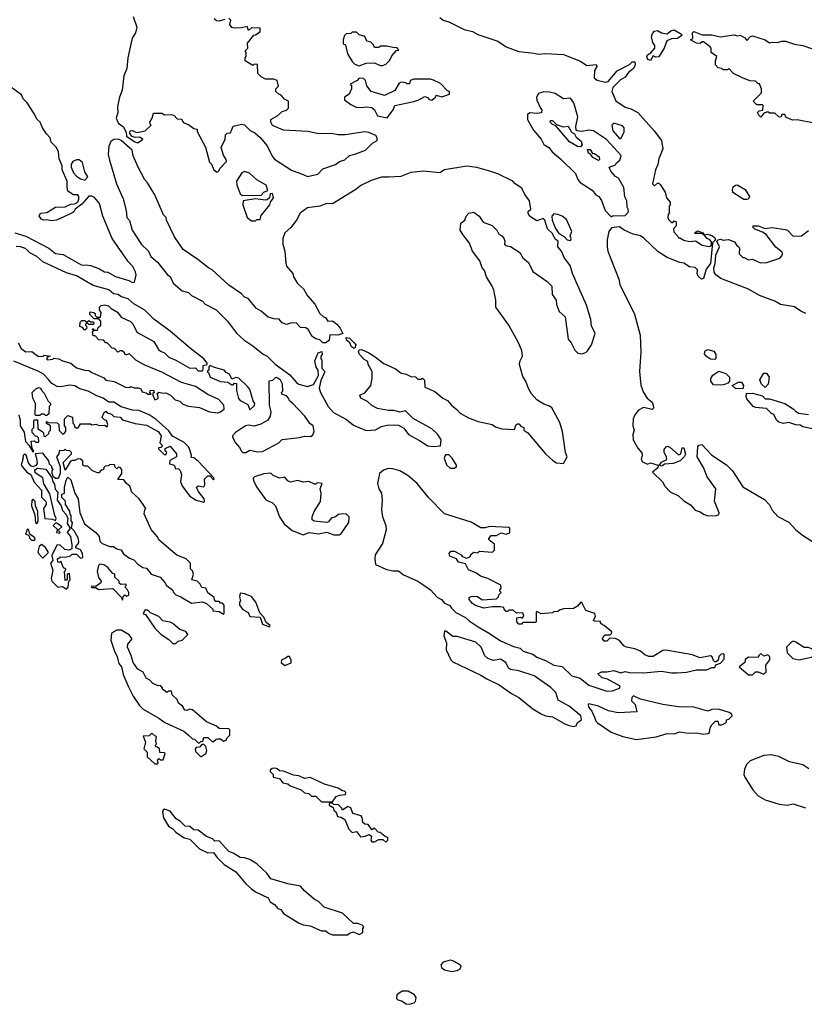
# Model space of a CAD drawing. Extents: x 2494106 to 2685573, y 758056 to 915185.
# Tile 10 of 256: x 2538360 to 2543965, y 810322 to 817358. Entities that reach past the tile are written whole.
import ezdxf

# ---------------------------------------------------------------- set-up
doc = ezdxf.new("R2010")
doc.units = 0

msp = doc.modelspace()

# ---------------------------------------------------------------- linework, layer by layer
at = {"layer": '0CON05XD'}
for points in [[(2539170.8, 817380.8), (2539196, 817305), (2539186.7, 817265), (2539164.1, 817225.9), (2539156.2, 817195), (2539133.3, 817085), (2539125, 817010), (2539103.6, 816956.4), (2539091.2, 816855), (2539073.3, 816805), (2539058.8, 816735), (2539060, 816695), (2539050, 816655), (2539065, 816617.5), (2539100, 816595), (2539120, 816555), (2539123.8, 816525), (2539182.5, 816485), (2539205, 816477.5), (2539240, 816505), (2539215, 816520), (2539185, 816517.5), (2539163, 816523), (2539147.5, 816545), (2539150, 816565), (2539165, 816567.5), (2539195, 816552.5), (2539223.6, 816556.4), (2539257, 816563), (2539300, 816605), (2539291.7, 816611.7), (2539290, 816625), (2539306.4, 816653.6), (2539315, 816690), (2539375, 816690), (2539395, 816677.5), (2539441.7, 816681.7), (2539460, 816675), (2539485, 816650), (2539518.3, 816648.3), (2539520, 816635), (2539531.7, 816621.7), (2539565, 816610), (2539605, 816580), (2539627.5, 816575), (2539628.3, 816558.3), (2539686.4, 816446.4), (2539715, 816340), (2539730, 816325), (2539747.5, 816285), (2539765, 816270), (2539775, 816270), (2539785, 816280), (2539790, 816295), (2539837.5, 816345), (2539835, 816360), (2539815, 816390), (2539800, 816445), (2539827.5, 816505), (2539830, 816535), (2539843, 816547), (2539865, 816550), (2539885, 816597.5), (2539945, 816612.5), (2539965, 816607.5), (2540005.7, 816565.7), (2540038.8, 816548.8), (2540077, 816517), (2540127.3, 816457.3), (2540163, 816383), (2540180.7, 816360.7), (2540302.3, 816282.3), (2540385, 816253.3), (2540415, 816236.7), (2540490, 816255), (2540525, 816292.5), (2540615, 816323.8), (2540645, 816346.2), (2540682.3, 816357.7), (2540715, 816387.5), (2540755, 816397.5), (2540830, 816425), (2540880, 816475), (2540912.5, 816495), (2540912.5, 816515), (2540905, 816530), (2540855, 816552.5), (2540825, 816556.7), (2540685, 816536.7), (2540635, 816536.7), (2540585, 816546.2), (2540495, 816543.8), (2540419.5, 816559.5), (2540245, 816570), (2540165, 816602), (2540153.6, 816626.4), (2540153.3, 816645), (2540205, 816673.8), (2540235, 816702.5), (2540267, 816713), (2540280, 816725), (2540280, 816775), (2540250.7, 816790.7), (2540228.3, 816818.3), (2540210, 816825), (2540190, 816845), (2540190, 816865), (2540207.5, 816882.5), (2540200, 816925), (2540175, 816932.5), (2540115, 816932.5), (2540085, 816950), (2540060, 816975), (2540058.3, 817038.3), (2540035, 817040), (2540025, 817030), (2539970, 817065), (2539970, 817085), (2539977.5, 817095), (2539977.5, 817125), (2539970, 817135), (2539990, 817155), (2539988.3, 817191.7), (2540031.7, 817248.3), (2540045, 817250), (2540078.3, 817271.7), (2540078.3, 817298.3), (2540015, 817300), (2539995, 817280), (2539985, 817310), (2539945, 817300), (2539895, 817297.5), (2539875, 817302.5), (2539860, 817325), (2539867.5, 817355), (2539855, 817370)], [(2539825, 817360), (2539785, 817347.5), (2539765, 817350), (2539750, 817365)], [(2541360, 817375), (2541386, 817356), (2541425, 817344), (2541535, 817289.2), (2541595, 817274), (2541632.7, 817252.7), (2541775.9, 817205.9), (2541835, 817163.3), (2541925, 817130), (2542035, 817118)], [(2542865, 817067.5), (2542847.5, 817075), (2542840, 817095), (2542845, 817107.5), (2542868.3, 817121.7), (2542897.5, 817155), (2542896.7, 817175), (2542883.3, 817195), (2542873.3, 817235), (2542879.3, 817260.7), (2542893.6, 817276.4), (2542915, 817280), (2542943.6, 817263.6), (2542985, 817257.5), (2543011.7, 817278.3), (2543035, 817286.7), (2543087.5, 817255), (2543090, 817245), (2543060, 817225), (2543015, 817221.2), (2542983.6, 817206.4), (2542963.3, 817155), (2542925.9, 817094.1), (2542905, 817090), (2542885, 817100), (2542865, 817067.5)], [(2540785, 817027.5), (2540835, 817047.5), (2540895, 817050), (2540935, 817030), (2540955, 817030), (2540975, 817040), (2541005, 817070), (2541019.3, 817100.7), (2541051.7, 817138.3), (2541068.3, 817141.7), (2541055, 817160), (2541035, 817157.5), (2540985, 817170), (2540935, 817170), (2540925, 817160), (2540895, 817160), (2540888.3, 817178.3), (2540868.3, 817198.3), (2540840, 817205), (2540825, 817237.5), (2540785, 817250), (2540765, 817270), (2540735, 817270), (2540725, 817260), (2540693, 817257), (2540680, 817245), (2540670, 817215), (2540670, 817185), (2540688.3, 817178.3), (2540702.5, 817115), (2540735, 817060), (2540755, 817040), (2540785, 817027.5)], [(2544035, 816620), (2543913, 816643), (2543880.7, 816640.7), (2543831.7, 816661.7), (2543825, 816680), (2543805, 816680), (2543800, 816665), (2543785, 816662.5), (2543755, 816690), (2543715, 816690), (2543705, 816700), (2543675, 816690), (2543655, 816662.5), (2543640, 816675), (2543630, 816695), (2543643, 816707), (2543668.3, 816711.7), (2543670, 816745), (2543665, 816750), (2543625, 816750), (2543600, 816775), (2543660, 816835), (2543660, 816865), (2543645, 816900), (2543635, 816900), (2543615, 816920), (2543575, 816922.5), (2543523.3, 816943.3), (2543460, 816975), (2543425, 817010), (2543415, 817000), (2543385, 817000), (2543375, 817010), (2543350, 817015), (2543330, 817035), (2543330, 817065), (2543340, 817095), (2543300, 817125), (2543300, 817155), (2543292.5, 817165), (2543245, 817200), (2543235, 817200), (2543221.7, 817188.3), (2543195, 817190), (2543152.5, 817215), (2543167.5, 817225), (2543166.7, 817265), (2543176.4, 817273.6), (2543235, 817250), (2543305, 817250), (2543365, 817236.7), (2543445, 817248.8), (2543465, 817250), (2543485, 817242.5), (2543506.7, 817246.7), (2543539.3, 817229.3), (2543555, 817210), (2543580.7, 817239.3), (2543595, 817243.3), (2543685, 817213.3), (2543715, 817192.5), (2543735, 817198.8), (2543773.9, 817196.1), (2543805, 817205.8), (2543830, 817205), (2543895, 817183.3), (2543955, 817174), (2544015, 817152.5)], [(2542035, 817118), (2542065, 817110.8), (2542115, 817115.8), (2542245, 817108.6), (2542365, 817062), (2542411.2, 817031.2), (2542477, 817037), (2542482.5, 817025), (2542466.7, 816995), (2542463.9, 816943.9), (2542485, 816926), (2542545, 816911.2), (2542563.9, 816916.1), (2542627, 816993), (2542715, 817037.5), (2542733.9, 817056.1), (2542755, 817057.5), (2542756.7, 817035), (2542745, 817010), (2542710, 816980), (2542685, 816948.8), (2542650.5, 816929.5), (2542596.2, 816873.8), (2542588.8, 816845), (2542618.9, 816778.9), (2542685, 816733.8), (2542725, 816721.4), (2542775, 816694.3), (2542892.5, 816565), (2542945.4, 816495.4), (2542953.8, 816435), (2542925.8, 816365), (2542917.3, 816322.7), (2542900.8, 816285), (2542880, 816185), (2542895, 816170), (2542915, 816190), (2542925, 816190), (2542935, 816180), (2542970, 816125), (2542980, 816085), (2543006.7, 816055), (2543007.5, 816035), (2543000, 816025), (2543000, 815975), (2542993, 815967), (2542990, 815945), (2542995, 815930), (2543015, 815910), (2543025, 815910), (2543035, 815920), (2543050, 815915), (2543050, 815885), (2543030, 815865), (2543033, 815843), (2543060, 815815), (2543065, 815800), (2543075, 815800), (2543105, 815782.5), (2543145, 815772.5), (2543187, 815777), (2543235, 815746.7), (2543285, 815737.5), (2543298.3, 815741.7), (2543302.5, 815755), (2543301.7, 815771.7), (2543290, 815785), (2543270, 815795), (2543250, 815820), (2543241.7, 815821.7), (2543240, 815830), (2543185, 815830), (2543180, 815835), (2543205, 815850), (2543240, 815835), (2543250, 815820), (2543275, 815826.7), (2543310, 815815), (2543325, 815800), (2543330, 815785), (2543310, 815765), (2543294.2, 815615), (2543263.3, 815575), (2543245, 815510), (2543230, 815505), (2543206.7, 815525), (2543200, 815545), (2543201.7, 815571.7), (2543185, 815586.7), (2543145, 815592.5), (2543105, 815617.5), (2543075, 815622.5), (2542985, 815658.8), (2542920.5, 815700.5), (2542818.3, 815798.3), (2542793.9, 815813.9), (2542742.5, 815825), (2542677.5, 815855), (2542645, 815877.5), (2542588.3, 815871.7), (2542567.5, 815845), (2542556, 815785), (2542555.6, 815735), (2542561.4, 815705), (2542638.6, 815505), (2542647.1, 815465), (2542752, 815255), (2542791.2, 815105), (2542796, 814985), (2542788, 814845), (2542795.8, 814745.8), (2542816.2, 814695), (2542842.5, 814655), (2542877.5, 814625), (2542886.2, 814605), (2542887, 814583), (2542877, 814573), (2542815, 814587.5), (2542781.2, 814568.8), (2542754.3, 814535.7), (2542742.5, 814505), (2542740, 814455), (2542750, 814425), (2542738.8, 814395), (2542741.2, 814355), (2542775, 814297.5), (2542803.6, 814263.6), (2542806.4, 814246.4), (2542799.2, 814215), (2542809.4, 814199.4), (2542845, 814182.5), (2542865, 814192.5), (2542920, 814175), (2542917.5, 814155), (2542880, 814125), (2542952.5, 814055), (2542967.5, 814025), (2543007.5, 813985), (2543066, 813956), (2543105, 813920), (2543151.7, 813891.7), (2543185, 813853.8), (2543221.7, 813841.7), (2543245, 813823.8), (2543275, 813813.3), (2543340, 813815), (2543355, 813822.5), (2543357.5, 813835), (2543323, 813917), (2543332.5, 814005), (2543270.8, 814090.8), (2543245, 814157.5), (2543200, 814235), (2543203, 814307), (2543211.7, 814318.3), (2543231.7, 814321.7), (2543305, 814247.5), (2543408.3, 814178.3), (2543452.5, 814135), (2543525, 814020), (2543679.5, 813929.5), (2543715, 813892.5), (2543735, 813852.5), (2543775, 813807.5), (2543855, 813767.5), (2543905, 813712.5), (2543952.5, 813675), (2544076.1, 813596.1)], [(2540985, 816657.5), (2541027.5, 816715), (2541040, 816745), (2541175, 816773.8), (2541210, 816785), (2541255, 816810), (2541273, 816803), (2541285, 816787.5), (2541305, 816783.3), (2541330, 816805), (2541335, 816820), (2541375, 816807.5), (2541430, 816825), (2541430, 816845), (2541415, 816850), (2541365, 816902.5), (2541316.4, 816926.4), (2541295, 816932.5), (2541175, 816932.5), (2541150, 816925), (2541145, 816900), (2541125, 816900), (2541117.5, 816907.5), (2541085, 816912.5), (2541070, 816905), (2541038.8, 816851.2), (2540965, 816817.5), (2540870, 816845), (2540840, 816885), (2540830, 816925), (2540815, 816937.5), (2540785, 816940), (2540770, 816925), (2540721.7, 816898.3), (2540730, 816885), (2540730, 816865), (2540713, 816827), (2540680, 816805), (2540680, 816785), (2540725, 816752.5), (2540763.9, 816733.9), (2540805, 816731.2), (2540835, 816736.7), (2540875, 816730), (2540893.3, 816715), (2540915, 816672.5), (2540985, 816657.5)], [(2538325.9, 815835.9), (2538405, 815811.2), (2538567.5, 815725), (2538615, 815687.5), (2538669.5, 815679.5), (2538805, 815603.3), (2538835, 815607.5), (2538865, 815602.5), (2538925, 815580), (2538965, 815557.5), (2538990, 815555), (2539045, 815523.3), (2539140, 815495), (2539165, 815480), (2539178.3, 815481.7), (2539181.7, 815491.7), (2539191.2, 815535), (2539187.7, 815557.7), (2539168.8, 815595), (2539135, 815630), (2539021.2, 815795), (2538954.3, 815955), (2538930.8, 816045), (2538895, 816087.5), (2538875, 816097.5), (2538855, 816097.5), (2538805, 816040), (2538756, 816004), (2538746.2, 815985), (2538733.3, 815975), (2538622.5, 815925), (2538585, 815920.8), (2538555, 815927.5), (2538530, 815925), (2538515, 815933.8), (2538500, 815955), (2538507.5, 815975), (2538555, 815980), (2538615, 816018.8), (2538685, 816021.2), (2538725, 816040), (2538755, 816042.5), (2538776.4, 816053.6), (2538782.5, 816075), (2538782.5, 816095), (2538776.1, 816106.1), (2538745, 816107.5), (2538705, 816132.5), (2538698.3, 816158.3), (2538698, 816205), (2538662.5, 816285), (2538662.5, 816315), (2538643, 816363), (2538637.5, 816415), (2538622.5, 816445), (2538583.9, 816483.9), (2538577.5, 816515), (2538551.7, 816541.7), (2538523.3, 816585), (2538506.4, 816626.4), (2538484.2, 816644.2), (2538460.7, 816690.7), (2538413.6, 816763.6), (2538385, 816793.3), (2538371.7, 816821.7), (2538257.5, 816905)], [(2542585, 815950), (2542595, 815957.5), (2542685, 815960), (2542710, 815985), (2542707.5, 816005), (2542698.3, 816018.3), (2542697.5, 816065), (2542683.6, 816093.6), (2542675, 816160), (2542637.5, 816225), (2542617, 816237), (2542582.5, 816275), (2542570, 816305), (2542615, 816320), (2542622.5, 816335), (2542647.5, 816355), (2542657, 816387), (2542551.7, 816501.7), (2542460, 816565), (2542425, 816570), (2542375, 816560), (2542343, 816563), (2542335, 816570), (2542332.5, 816595), (2542346.7, 816665), (2542317.5, 816765), (2542295, 816797.5), (2542243.6, 816793.6), (2542185, 816830), (2542145, 816840), (2542105, 816842.5), (2542065, 816830), (2542052.5, 816805), (2542053.6, 816783.6), (2542080, 816725), (2542090, 816715), (2542088.3, 816691.7), (2542055, 816687.5), (2542005, 816692.5), (2541988.3, 816681.7), (2541987.5, 816645), (2541992.5, 816635), (2542029.3, 816569.3), (2542083.8, 816503.8), (2542105, 816467.5), (2542140, 816445), (2542162.5, 816415), (2542225, 816362.5), (2542329.3, 816259.3), (2542346.4, 816216.4), (2542362.5, 816195), (2542449.5, 816139.5), (2542475, 816107.5), (2542495.9, 816095.9), (2542516.1, 816066.1), (2542543.3, 815995), (2542585, 815950)], [(2542365, 816450), (2542345, 816453.3), (2542287.5, 816485), (2542190, 816600), (2542165, 816610), (2542150, 816625), (2542151.7, 816638.3), (2542165, 816637.5), (2542195, 816610), (2542243, 816593), (2542278.3, 816598.3), (2542302.5, 816555), (2542323, 816543), (2542335, 816520), (2542370.7, 816490.7), (2542377.5, 816465), (2542365, 816450)], [(2542655, 816510), (2542677.5, 816555), (2542677.5, 816585), (2542665, 816600), (2542605, 816620), (2542590, 816605), (2542597.5, 816565), (2542645, 816510), (2542655, 816510)], [(2542245, 814187.5), (2542270, 814235), (2542259.2, 814265), (2542238, 814415), (2542219.1, 814479.1), (2542160, 814585), (2542145, 814596.2), (2542105, 814610), (2542055, 814642), (2542016, 814685), (2541993.7, 814723.7), (2541976, 814775), (2541955, 814807.5), (2541930, 814895), (2541932.5, 814915), (2541951.2, 814955), (2541946, 814995), (2541921.4, 815055), (2541854.4, 815174.4), (2541760, 815305), (2541760, 815355), (2541747.1, 815425), (2541735.7, 815455), (2541695, 815520), (2541681.2, 815565), (2541663.8, 815585), (2541646, 815635), (2541593.8, 815705), (2541572.1, 815762.1), (2541525, 815823.3), (2541507.5, 815855), (2541510, 815905), (2541540, 815925), (2541550, 815955), (2541567.5, 815975), (2541605, 815982.5), (2541642.5, 815955), (2541670.7, 815910.7), (2541735, 815888.8), (2541768.8, 815855), (2541783.3, 815825), (2541805, 815813.8), (2541818.3, 815798.3), (2541826.2, 815775), (2541823.3, 815755), (2541830, 815745), (2541865, 815736.7), (2541933.3, 815695), (2541955, 815656.7), (2541995, 815623.3), (2542025, 815560), (2542127.3, 815487.3), (2542160, 815455), (2542163.8, 815395), (2542193.3, 815355), (2542193.6, 815323.6), (2542213, 815273), (2542255.8, 815235.8), (2542278.8, 815075), (2542299.7, 815049.7), (2542325.9, 814995.9), (2542346.4, 814976.4), (2542375, 814971.2), (2542405, 814981.2), (2542416.9, 814993.1), (2542443.8, 815035), (2542470, 815115), (2542445, 815170), (2542440, 815215), (2542408, 815318), (2542308.8, 815545), (2542291.7, 815601.7), (2542251.2, 815655), (2542230, 815705), (2542203.3, 815735), (2542207.5, 815775), (2542185, 815790), (2542165, 815830), (2542130, 815865), (2542110, 815925), (2542098.3, 815938.3), (2542055, 815920), (2542002.5, 815955), (2541992.5, 815975), (2541993, 815987), (2542010, 816005), (2542002.5, 816065), (2541969.3, 816109.3), (2541947.5, 816155), (2541900, 816185), (2541883.6, 816203.6), (2541775, 816256.7), (2541725, 816273.8), (2541625, 816302.5), (2541555, 816310.8), (2541395, 816284.3), (2541360, 816265), (2541244.3, 816275.7), (2541152.9, 816267.1), (2541083, 816237), (2540997.1, 816232.9), (2540945, 816232.2), (2540869.7, 816210.3), (2540796.8, 816173.2), (2540761.2, 816145), (2540595, 816042.5), (2540555, 816043.8), (2540505, 816026), (2540415, 816014), (2540363.3, 815975), (2540337.5, 815925), (2540296.3, 815873.7), (2540253.8, 815835), (2540240, 815795), (2540240, 815755), (2540253.8, 815705), (2540260, 815615), (2540266.4, 815596.4), (2540310, 815545), (2540315, 815520), (2540343.9, 815473.9), (2540386.7, 815435), (2540415.9, 815385.9), (2540467.5, 815325), (2540505, 815260), (2540530, 815235), (2540545, 815230), (2540560, 815205), (2540595, 815206.2), (2540625, 815183.3), (2540650, 815155), (2540667.5, 815115), (2540633.6, 815103.6), (2540575, 815107.5), (2540570, 815065), (2540545, 815050), (2540525, 815050), (2540505, 815070), (2540475, 815077.5), (2540450, 815095), (2540420, 815145), (2540405, 815157.5), (2540365, 815160), (2540335, 815192.5), (2540295, 815190), (2540265, 815180), (2540235, 815193.3), (2540211.7, 815221.7), (2540185, 815217.5), (2540135, 815232.5), (2540085, 815276.7), (2540052.5, 815295), (2539992.5, 815365), (2539966.4, 815376.4), (2539945, 815400), (2539855, 815461.2), (2539735, 815571.2), (2539707.5, 815585), (2539633.3, 815645), (2539527.5, 815715), (2539465, 815807.5), (2539407.5, 815925), (2539406.7, 815945), (2539386.7, 815965), (2539325.9, 816105.9), (2539272.5, 816192.5), (2539253.4, 816213.4), (2539206, 816305), (2539170, 816385), (2539163.3, 816425), (2539085, 816496.2), (2539065, 816503.8), (2539033, 816503), (2539011.2, 816488.8), (2538996, 816455), (2538992.5, 816395), (2539000.8, 816355), (2539050.8, 816185), (2539098.8, 816078.8), (2539121.2, 815995), (2539126.2, 815945), (2539145, 815922.5), (2539164.3, 815854.3), (2539231.2, 815751.2), (2539280, 815705), (2539297.5, 815665), (2539343.3, 815625), (2539416.1, 815536.1), (2539435, 815522.5), (2539456.7, 815475), (2539521.7, 815421.7), (2539565, 815408.8), (2539587.7, 815387.7), (2539665, 815346.2), (2539685.9, 815325.9), (2539763.3, 815285), (2539844.2, 815204.2), (2539908.3, 815118.3), (2539960.8, 815070.8), (2540025, 815026.7), (2540099.2, 814969.2), (2540128.8, 814955), (2540185, 814896.2), (2540289.5, 814819.5), (2540337.5, 814765), (2540355, 814753.3), (2540415, 814736.2), (2540459.5, 814750.5), (2540493.3, 814815), (2540493, 814853), (2540476.7, 814875), (2540469.3, 814920.7), (2540491.7, 814978.3), (2540518.3, 814988.3), (2540520, 814965), (2540510, 814955), (2540510, 814935), (2540517.5, 814925), (2540518.3, 814868.3), (2540537, 814847), (2540537, 814837), (2540510, 814780), (2540500, 814725), (2540508, 814695), (2540563.8, 814595), (2540601.7, 814551.7), (2540695, 814502), (2540745, 814461.2), (2540835, 814422.5), (2540902, 814428), (2540945, 814451.2), (2540985, 814460), (2541035, 814464), (2541065, 814460), (2541105, 814438.8), (2541137.5, 814395), (2541215, 814352.5), (2541275, 814313.3), (2541315, 814307.5), (2541365, 814312.5), (2541370, 814355), (2541346.2, 814395), (2541305, 814433.8), (2541169.5, 814509.5), (2541115, 814563.3), (2541075, 814553.3), (2541035.8, 814565.8), (2540993.6, 814566.4), (2540915, 814580.8), (2540875, 814601.2), (2540845, 814630), (2540797.5, 814655), (2540790, 814675), (2540825, 814692.5), (2540867.5, 814745), (2540877.5, 814795), (2540877.5, 814845), (2540850, 814895), (2540847.5, 814915), (2540820.8, 814930.8), (2540787.5, 814965), (2540780.6, 814985), (2540785, 815000), (2540802.3, 815002.3), (2540855, 814976.7), (2540892.5, 814955), (2540961.2, 814901.2), (2541045, 814862.5), (2541085, 814833.3), (2541120, 814825), (2541155, 814807.5), (2541187, 814807), (2541205, 814790), (2541225, 814790), (2541237, 814797), (2541251.7, 814781.7), (2541253.6, 814733.6), (2541325, 814702.5), (2541382.5, 814655), (2541415, 814638), (2541443.8, 814605), (2541485, 814571.2), (2541505.8, 814545.8), (2541565, 814514), (2541635, 814486), (2541735, 814466.2), (2541758.3, 814448.3), (2541803.9, 814433.9), (2541895, 814430), (2541905, 814460), (2541915, 814470), (2541925, 814470), (2541941.7, 814451.7), (2541960, 814445), (2541960, 814425), (2541990, 814405), (2542115.6, 814255.6), (2542167.6, 814207.6), (2542195, 814192), (2542245, 814187.5)], [(2542495, 816352.5), (2542455, 816372.5), (2542438.3, 816398.3), (2542422.5, 816405), (2542415, 816430), (2542435, 816430), (2542451.7, 816401.7), (2542465, 816402.5), (2542499.3, 816379.3), (2542501.7, 816358.3), (2542495, 816352.5)], [(2538825, 816212.5), (2538846.7, 816235), (2538825, 816270), (2538808.3, 816338.3), (2538785, 816357.5), (2538765, 816357.5), (2538740, 816345), (2538727.5, 816325), (2538727.5, 816305), (2538744.2, 816264.2), (2538765, 816240), (2538795, 816220), (2538825, 816212.5)], [(2539951.2, 816101.2), (2540085, 816104.2), (2540105, 816126.2), (2540131.7, 816138.3), (2540120, 816175), (2540054.2, 816214.2), (2540002.7, 816262.7), (2539965, 816273.3), (2539947, 816263), (2539907.5, 816205), (2539910, 816175), (2539938.3, 816108.3), (2539951.2, 816101.2)], [(2543533, 816073), (2543455, 816123.3), (2543451.2, 816145), (2543457, 816163), (2543473, 816177), (2543485, 816177.5), (2543542.5, 816145), (2543572.5, 816095), (2543565, 816077.5), (2543555, 816073.3), (2543533, 816073)], [(2540045, 815920), (2540055, 815930), (2540078.3, 815931.7), (2540085, 815960), (2540147.5, 816035), (2540152.5, 816055), (2540172.5, 816085), (2540166.2, 816116.2), (2540150, 816115), (2540143.8, 816085), (2540128, 816072), (2540115, 816068.8), (2540045, 816078.1), (2539956.7, 816063.3), (2539953.8, 816035), (2539983.9, 815943.9), (2540015, 815920), (2540045, 815920)], [(2542295, 815780), (2542300, 815795), (2542292.5, 815815), (2542303.3, 815845), (2542265, 815930), (2542235, 815953.3), (2542205, 815966.7), (2542175, 815970), (2542160, 815955), (2542162.5, 815925), (2542186.2, 815866.2), (2542210, 815830), (2542249.3, 815809.3), (2542270, 815785), (2542295, 815780)], [(2543975, 815260), (2543940, 815275), (2543895, 815307.5), (2543795, 815322.5), (2543755, 815346.7), (2543645, 815386.7), (2543565, 815433.3), (2543368.3, 815508.3), (2543333.3, 815535), (2543321.2, 815555), (2543318, 815585), (2543328.8, 815615), (2543333.6, 815676.4), (2543360, 815735), (2543340, 815775), (2543350, 815785), (2543365, 815790), (2543385, 815782.5), (2543423, 815787), (2543465, 815770), (2543483.6, 815743.6), (2543497.5, 815735), (2543502.5, 815725), (2543500, 815685), (2543525, 815660), (2543535, 815660), (2543565, 815642.5), (2543595, 815646.7), (2543651.7, 815621.7), (2543696.4, 815623.6), (2543790, 815655), (2543805, 815670), (2543810, 815685), (2543806.4, 815696.4), (2543762.3, 815732.3), (2543692.7, 815822.7), (2543665, 815841.2), (2543611.7, 815861.7), (2543597.5, 815875), (2543600, 815885), (2543635, 815886.2), (2543685, 815866.2), (2543735, 815874), (2543828.3, 815858.3), (2543845, 815853.8), (2543885, 815812), (2543945.6, 815814.4), (2543995, 815851.2)], [(2538350, 815050), (2538369.5, 815009.5), (2538403.8, 814985), (2538447, 814987), (2538495, 814950.8), (2538526.7, 814953.3), (2538535, 814960), (2538580, 814955), (2538561.7, 814948.3), (2538552.5, 814935), (2538558.3, 814928.3), (2538596.4, 814933.6), (2538605, 814940), (2538640, 814935), (2538665, 814920), (2538725, 814903.3), (2538765, 814871.2), (2538825, 814853.8), (2538855, 814852.5), (2538876.4, 814836.4), (2538960, 814800), (2538975, 814783.3), (2539035, 814773.3), (2539116.7, 814733.3), (2539145, 814730), (2539155, 814737.5), (2539178.3, 814728.3), (2539207, 814727), (2539225, 814720), (2539235, 814700), (2539262.5, 814692.5), (2539275, 814682.5), (2539298.3, 814681.7), (2539290, 814695), (2539291.7, 814708.3), (2539315, 814710), (2539320, 814695), (2539311.7, 814688.3), (2539310, 814675), (2539325, 814642.5), (2539348.3, 814651.7), (2539347, 814677), (2539340, 814685), (2539353, 814697), (2539385, 814690), (2539403, 814693), (2539437.5, 814675), (2539471.7, 814641.7), (2539505, 814632.5), (2539525, 814610), (2539565, 814597.5), (2539645, 814586), (2539715, 814556.2), (2539775, 814550), (2539793.6, 814556.4), (2539820, 814575), (2539817.5, 814605), (2539782.5, 814645), (2539705, 814680), (2539615, 814736.7), (2539515, 814766.7), (2539375, 814840), (2539255, 814890), (2539190, 814925), (2539145, 814970), (2539115, 814960), (2539108.3, 814978.3), (2539091.7, 814991.7), (2539078.3, 814991.7), (2539061.7, 814981.7), (2539038.3, 815008.3), (2539021.7, 815011.7), (2538985, 815050), (2538975, 815050), (2538958.3, 815068.3), (2538925, 815070), (2538898.3, 815098.3), (2538885, 815100), (2538880, 815125), (2538890, 815140), (2538881.7, 815141.7), (2538881.7, 815148.3), (2538888.3, 815148.3), (2538890, 815140), (2538915, 815140), (2538921.7, 815158.3), (2538940, 815175), (2538940, 815205), (2538925, 815220), (2538891.7, 815221.7), (2538861.7, 815251.7), (2538860, 815265), (2538865, 815270), (2538887, 815267), (2538898.3, 815258.3), (2538900, 815245), (2538911.7, 815231.7), (2538938.3, 815231.7), (2538942.5, 815265), (2538930, 815285), (2538930, 815305), (2538943, 815317), (2538965, 815320), (2538995, 815312.5), (2539013.8, 815293.8), (2539057.7, 815267.7), (2539083.8, 815233.8), (2539151.7, 815201.7), (2539167.5, 815185), (2539197.5, 815125), (2539319.1, 815059.1), (2539352.5, 815002.5), (2539365, 814990), (2539395, 814978.8), (2539425, 814946.7), (2539476.1, 814926.1), (2539575, 814867.5), (2539615, 814870), (2539635, 814850), (2539665, 814850), (2539671.7, 814858.3), (2539671.7, 814888.3), (2539700, 814895), (2539700, 814905), (2539675.9, 814935.9), (2539579.5, 815009.5), (2539435, 815133.8), (2539318.3, 815218.3), (2539255, 815282.5), (2539175, 815328.8), (2539135, 815363.3), (2539088.3, 815378.3), (2539060, 815395), (2539029.3, 815399.3), (2538997.7, 815427.7), (2538885, 815460), (2538765, 815527.5), (2538695, 815550), (2538525, 815628.8), (2538482.5, 815665), (2538432.7, 815692.7), (2538402.3, 815722.3), (2538366.1, 815736.1), (2538335, 815737.5)], [(2538825, 815140), (2538808.3, 815158.3), (2538790, 815165), (2538793, 815197), (2538805, 815210), (2538825, 815210), (2538835, 815200), (2538845, 815200), (2538855, 815210), (2538865, 815200), (2538888.3, 815198.3), (2538890, 815185), (2538885, 815180), (2538855, 815180), (2538845, 815190), (2538831.7, 815188.3), (2538830, 815175), (2538838.3, 815168.3), (2538840, 815155), (2538825, 815140)], [(2540745, 815010), (2540731.2, 815021.2), (2540718.8, 815048.8), (2540695, 815067.5), (2540691.7, 815088.3), (2540715, 815083.3), (2540749.4, 815049.4), (2540761.2, 815035), (2540755, 815012), (2540745, 815010)], [(2543325, 814930), (2543295, 814933.3), (2543265, 814952.5), (2543250.7, 814970.7), (2543257, 814993), (2543275, 815002.5), (2543319.3, 814989.3), (2543332.5, 814965), (2543331.7, 814938.3), (2543325, 814930)], [(2539675, 813910), (2539680, 813915), (2539677.5, 813935), (2539635, 813990), (2539622.5, 814017.5), (2539635, 814027.5), (2539675, 814020), (2539682.5, 814035), (2539680, 814075), (2539705, 814100), (2539718.3, 814098.3), (2539745, 814070), (2539750, 814075), (2539746.7, 814085), (2539635, 814203.3), (2539605, 814227.5), (2539585, 814230), (2539587.5, 814245), (2539576.2, 814285), (2539565, 814306), (2539535, 814338), (2539451.2, 814381.2), (2539425, 814421.2), (2539335, 814502), (2539285, 814533.8), (2539210, 814565), (2539165, 814569.2), (2539085, 814592), (2539032.5, 814625), (2538995.7, 814625.7), (2538956.2, 814655), (2538910.3, 814670.3), (2538850, 814705), (2538790, 814720), (2538755, 814742.5), (2538715, 814746.5), (2538655, 814734.3), (2538627.3, 814737.3), (2538589.7, 814759.7), (2538566.2, 814786.2), (2538528.9, 814825), (2538497.5, 814845), (2538318, 814918)], [(2540005, 814570), (2540038.3, 814601.7), (2540040, 814615), (2540026.7, 814635), (2540003.3, 814715), (2539990, 814735), (2539926.1, 814796.1), (2539905, 814802.5), (2539875, 814790), (2539857.5, 814825), (2539835, 814837.5), (2539820, 814855), (2539752.5, 814872.5), (2539721.7, 814888.3), (2539711.7, 814878.3), (2539710, 814855), (2539700, 814845), (2539708.3, 814838.3), (2539720, 814805), (2539795, 814773.3), (2539847, 814767), (2539875, 814750), (2539885, 814750), (2539895, 814760), (2539908.3, 814758.3), (2539908.3, 814708.3), (2539922.3, 814652.3), (2539935, 814637.5), (2539989.3, 814609.3), (2540005, 814570)], [(2543375, 814747.5), (2543315, 814750), (2543297.5, 814775), (2543297.5, 814795), (2543310.7, 814819.3), (2543355, 814847.5), (2543405, 814830), (2543430, 814805), (2543430, 814775), (2543418.3, 814761.7), (2543395, 814752.5), (2543375, 814747.5)], [(2543685, 814730), (2543660, 814755), (2543647.5, 814785), (2543675, 814832.5), (2543695, 814832.5), (2543713, 814803), (2543707.5, 814755), (2543685, 814730)], [(2539975, 814266.7), (2540005, 814282.5), (2540060.5, 814270.5), (2540095, 814273.3), (2540210, 814335), (2540235, 814357.5), (2540358.3, 814371.7), (2540395, 814382), (2540439.3, 814380.7), (2540455, 814392.5), (2540463.3, 814415), (2540457.5, 814455), (2540432.3, 814472.3), (2540395.7, 814525.7), (2540309.3, 814619.3), (2540287.5, 814635), (2540280, 814655), (2540265, 814670), (2540231.7, 814681.7), (2540230, 814695), (2540240, 814705), (2540237.5, 814755), (2540223, 814783), (2540195, 814802.5), (2540185, 814800), (2540165, 814780), (2540140, 814775), (2540141.2, 814605), (2540153, 814557), (2540148, 814525), (2540132.5, 814497.5), (2540083, 814467), (2540035, 814454), (2539995, 814460), (2539973, 814457), (2539901.7, 814408.3), (2539880, 814385), (2539880, 814375), (2539902.5, 814335), (2539930.7, 814300.7), (2539943.3, 814275), (2539955, 814266.7), (2539975, 814266.7)], [(2543525, 814720), (2543473, 814723), (2543450, 814745), (2543495, 814767.5), (2543515, 814767.5), (2543530, 814745), (2543525, 814720)], [(2538555, 814530), (2538545, 814530), (2538535, 814540), (2538515, 814540), (2538505, 814530), (2538475, 814530), (2538470, 814535), (2538472.5, 814615), (2538453, 814653), (2538450, 814695), (2538475, 814720), (2538495, 814730), (2538510, 814725), (2538510, 814715), (2538535, 814690), (2538563, 814633), (2538580, 814615), (2538580, 814605), (2538570, 814595), (2538567, 814543), (2538555, 814530)], [(2544075, 814422.5), (2543955, 814450), (2543935, 814460), (2543903, 814463), (2543855, 814480), (2543815, 814472.5), (2543783, 814483), (2543767, 814497), (2543746.4, 814536.4), (2543730, 814545), (2543695, 814580), (2543615, 814587.5), (2543600, 814595), (2543555, 814650), (2543550, 814665), (2543551.7, 814688.3), (2543595, 814690), (2543665, 814670), (2543685, 814650), (2543715, 814650), (2543826.4, 814616.4), (2543885, 814577.5), (2543900.7, 814560.7), (2543925, 814547.5), (2543995, 814537.5)], [(2538354.3, 814535), (2538364.4, 814495), (2538362.5, 814455), (2538390.8, 814410.8), (2538402, 814345), (2538426.7, 814316.7), (2538455, 814270), (2538460, 814275), (2538450, 814295), (2538443, 814347), (2538465, 814350), (2538475, 814340), (2538495, 814340), (2538497.5, 814345), (2538495, 814370), (2538485, 814380), (2538471.7, 814381.7), (2538448.3, 814408.3), (2538448.3, 814431.7), (2538460, 814445), (2538460, 814495), (2538465, 814500), (2538488.3, 814498.3), (2538490, 814435), (2538518.3, 814418.3), (2538530, 814405), (2538531.7, 814381.7), (2538545, 814380), (2538568.3, 814401.7), (2538570, 814415), (2538580, 814425), (2538580, 814455), (2538551.7, 814471.7), (2538551.7, 814488.3), (2538565, 814480), (2538628.3, 814478.3), (2538640, 814465), (2538641.7, 814421.7), (2538665, 814400), (2538675, 814400), (2538690, 814415), (2538690, 814445), (2538680, 814455), (2538680, 814505), (2538705, 814530), (2538738.3, 814518.3), (2538740, 814475), (2538750, 814465), (2538751.7, 814451.7), (2538765, 814440), (2538778.3, 814441.7), (2538795, 814470), (2538865, 814470), (2538875, 814462.5), (2538905, 814467.5), (2538928.3, 814458.3), (2538965, 814460), (2538985, 814450), (2538990, 814465), (2538980, 814495), (2538965, 814500), (2538950, 814515), (2538961.7, 814548.3), (2538975, 814560), (2538985, 814550), (2539015, 814540), (2539033, 814523), (2539077, 814517), (2539095, 814500), (2539185, 814472.5), (2539265, 814460), (2539350, 814415), (2539370, 814385), (2539360, 814335), (2539380, 814315), (2539368.3, 814301.7), (2539351.7, 814298.3), (2539351.7, 814291.7), (2539391.7, 814251.7), (2539405, 814250), (2539410, 814265), (2539400, 814275), (2539400, 814295), (2539435, 814310), (2539480, 814255), (2539480, 814235), (2539431.7, 814208.3), (2539430, 814185), (2539458.3, 814178.3), (2539468.3, 814168.3), (2539471.7, 814151.7), (2539495, 814150), (2539507, 814137), (2539516.7, 814105), (2539507.5, 814055), (2539523, 814023), (2539575, 813952.5), (2539620, 813925), (2539675, 813910)], [(2539815, 813110), (2539820, 813115), (2539820, 813175), (2539808.3, 813188.3), (2539795, 813190), (2539785, 813200), (2539761.7, 813201.7), (2539751.7, 813211.7), (2539748.3, 813228.3), (2539703.6, 813263.6), (2539690, 813295), (2539661.7, 813301.7), (2539650, 813325), (2539627, 813347), (2539590, 813355), (2539602.5, 813395), (2539595, 813420), (2539580, 813435), (2539580, 813475), (2539550, 813505), (2539481.7, 813531.7), (2539422.3, 813582.3), (2539355, 813642.5), (2539345, 813662.5), (2539300, 813715), (2539248.3, 813828.3), (2539253, 813857), (2539260, 813865), (2539242.5, 813895), (2539212.5, 813935), (2539161.7, 813981.7), (2539147.5, 814025), (2539123.6, 814043.6), (2539105, 814070), (2539061.7, 814071.7), (2539090, 814115), (2539090, 814145), (2539078.3, 814158.3), (2539065, 814160), (2539055, 814150), (2539041.7, 814161.7), (2539038.3, 814178.3), (2539005, 814180), (2538995, 814170), (2538971.7, 814168.3), (2538961.7, 814158.3), (2538958.3, 814141.7), (2538941.7, 814138.3), (2538925, 814120), (2538915, 814120), (2538880, 814135), (2538847, 814167), (2538825, 814167.5), (2538810, 814175), (2538810, 814205), (2538795, 814217.5), (2538775, 814220), (2538755, 814207.5), (2538735, 814207.5), (2538720, 814200), (2538685, 814140), (2538670, 814195), (2538730, 814255), (2538730, 814265), (2538718.3, 814278.3), (2538695, 814280), (2538685, 814290), (2538675, 814280), (2538641.7, 814278.3), (2538640, 814255), (2538622.5, 814235), (2538650, 814165), (2538650, 814115), (2538635, 814080), (2538615, 814080), (2538601.7, 814091.7), (2538592.5, 814115), (2538593, 814137), (2538600, 814145), (2538590, 814155), (2538590, 814165), (2538571.7, 814181.7), (2538567.5, 814205), (2538525, 814260), (2538470, 814255), (2538481.2, 814225), (2538483.8, 814186.2), (2538476.4, 814173.6), (2538455, 814162.5), (2538440, 814170), (2538421.9, 814191.9), (2538405.6, 814245.6), (2538395, 814253.3), (2538384, 814245), (2538382.7, 814217.3), (2538370, 814175), (2538410, 814125), (2538439.2, 814109.2), (2538463.9, 814053.9), (2538515.9, 813995.9), (2538515, 813947.5), (2538546.4, 813916.4), (2538550, 813905), (2538550, 813895), (2538530, 813865), (2538540, 813795), (2538595, 813790), (2538615, 813780), (2538620, 813795), (2538610, 813815), (2538575, 813970), (2538532, 814042), (2538525.7, 814085), (2538470.7, 814120.7), (2538467.5, 814142.5), (2538486.2, 814153.8), (2538547, 814147), (2538591.7, 814081.7), (2538595, 814060), (2538609.3, 814039.3), (2538614.2, 814004.2), (2538633, 813983), (2538628.8, 813925), (2538656.7, 813885), (2538665, 813850), (2538692.5, 813822.5), (2538703.3, 813795), (2538698.3, 813758.3), (2538720, 813725), (2538700, 813695), (2538723.8, 813665), (2538732.5, 813605), (2538731.7, 813578.3), (2538715, 813567.5), (2538681.7, 813571.7), (2538647.5, 813605), (2538625, 813602.5), (2538590.7, 813529.3), (2538597, 813493), (2538580, 813475), (2538596.7, 813425), (2538584.3, 813365), (2538590, 813345), (2538633, 813303), (2538665, 813307.5), (2538695, 813290), (2538707, 813303), (2538710, 813345), (2538720, 813355), (2538716.7, 813395), (2538715, 813400), (2538700, 813395), (2538700, 813355), (2538685, 813350), (2538680, 813415), (2538688.3, 813421.7), (2538690, 813435), (2538671.7, 813441.7), (2538655, 813490), (2538645, 813480), (2538631.7, 813481.7), (2538630, 813505), (2538655, 813520), (2538685, 813517.5), (2538721.7, 813528.3), (2538735, 813540), (2538765, 813540), (2538795, 813510), (2538810, 813515), (2538807.5, 813545), (2538795, 813570), (2538760, 813585), (2538760, 813595), (2538777, 813613), (2538781.7, 813628.3), (2538777.5, 813655), (2538750, 813705), (2538730, 813725), (2538737.5, 813765), (2538728.3, 813778.3), (2538727.5, 813815), (2538720, 813825), (2538717, 813847), (2538687.5, 813895), (2538687, 813917), (2538660, 813945), (2538661.7, 813968.3), (2538680, 813975), (2538680, 814015), (2538693, 814067), (2538705, 814090), (2538725, 814070), (2538753.3, 813975), (2538776.7, 813935), (2538790, 813835), (2538822.5, 813755), (2538903, 813693), (2538927.5, 813665), (2538931.7, 813631.7), (2538950, 813615), (2539003, 813593), (2539030, 813595), (2539055, 813577.5), (2539073.3, 813573.3), (2539085, 813570), (2539100.7, 813540.7), (2539145, 813510), (2539175, 813497.5), (2539205, 813467.5), (2539240, 813445), (2539265, 813440), (2539300, 813395), (2539362.5, 813375), (2539396.4, 813336.4), (2539407.5, 813315), (2539452.5, 813285), (2539457.5, 813265), (2539475, 813247.5), (2539510, 813235), (2539588.3, 813188.3), (2539665, 813197.5), (2539695, 813187.5), (2539740, 813145), (2539740, 813135), (2539785, 813130), (2539815, 813110)], [(2542945, 814167.5), (2542930, 814175), (2542943.6, 814196.4), (2542982.5, 814215), (2542981.2, 814235), (2542963.6, 814266.4), (2542963.6, 814286.4), (2542977.5, 814305), (2542985, 814310), (2543005, 814303.3), (2543065, 814250), (2543083, 814257), (2543091.7, 814298.3), (2543105, 814300), (2543116.4, 814253.6), (2543107.5, 814235), (2543077.5, 814205), (2543027, 814187), (2542965, 814182.5), (2542955, 814172.5), (2542945, 814167.5)], [(2541465, 814153.3), (2541480, 814165), (2541480, 814175), (2541450, 814225), (2541425, 814250), (2541401.7, 814248.3), (2541392.5, 814225), (2541408, 814178), (2541435, 814153.8), (2541465, 814153.3)], [(2540643.8, 813676.2), (2540655, 813682.5), (2540711.2, 813765), (2540713.8, 813805), (2540695, 813823.8), (2540665, 813828), (2540638.3, 813821.7), (2540615, 813806.2), (2540585, 813796.7), (2540565, 813770), (2540553.6, 813766.4), (2540463.9, 813773.9), (2540450, 813785), (2540450, 813805), (2540463.8, 813845), (2540508, 813915), (2540512.5, 813975), (2540507.5, 814005), (2540520, 814045), (2540485, 814050), (2540475, 814040), (2540465, 814040), (2540425, 814057.5), (2540386.4, 814053.6), (2540345, 814066.7), (2540293.8, 814053.8), (2540275, 814062.5), (2540255, 814090), (2540215, 814082.5), (2540171.7, 814101.7), (2540155, 814117.5), (2540105, 814112.5), (2540038.3, 814091.7), (2540028.3, 814081.7), (2540030, 814065), (2540051.2, 814021.2), (2540118.3, 813928.3), (2540165.8, 813905.8), (2540186.7, 813885), (2540215.7, 813805.7), (2540250, 813755), (2540307.3, 813707.3), (2540385, 813676.7), (2540427, 813693), (2540495, 813683.8), (2540555, 813696), (2540605, 813677.5), (2540643.8, 813676.2)], [(2542555, 812561.2), (2542595, 812563.3), (2542645, 812582.5), (2542650, 812595), (2542560, 812645), (2542520, 812655), (2542490, 812685), (2542515, 812697.5), (2542555, 812697.5), (2542605, 812706.7), (2542655, 812690), (2542685, 812700), (2542715, 812693.3), (2542815, 812690), (2542945, 812703.8), (2543015, 812690), (2543055, 812690), (2543123.6, 812696.4), (2543195, 812713.3), (2543265, 812712.5), (2543305, 812730), (2543325, 812730), (2543331.7, 812748.3), (2543365, 812760), (2543391.7, 812788.3), (2543391.7, 812821.7), (2543387.5, 812827.5), (2543370, 812825), (2543353, 812807), (2543348.3, 812781.7), (2543335, 812770), (2543325, 812770), (2543315, 812780), (2543307.5, 812805), (2543295, 812812.5), (2543218.3, 812798.3), (2543165, 812818.8), (2542975, 812853.3), (2542955, 812850), (2542885, 812807.5), (2542855, 812808.8), (2542825, 812820), (2542795, 812846.2), (2542755, 812863.3), (2542695, 812874), (2542675, 812883.3), (2542645, 812922.5), (2542617, 812937), (2542575, 812940), (2542555, 812917.5), (2542535, 812917.5), (2542522.5, 812935), (2542533.6, 812956.4), (2542545, 812962.5), (2542578.3, 812961.7), (2542588.3, 812971.7), (2542590, 812985), (2542535, 813030), (2542523, 813033), (2542510, 813045), (2542508.3, 813058.3), (2542465, 813060), (2542460, 813065), (2542472.5, 813095), (2542467.5, 813115), (2542405, 813137.5), (2542375, 813193.3), (2542365, 813193.3), (2542345, 813167.5), (2542315, 813150), (2542245, 813147.5), (2542215, 813140), (2542205, 813130), (2542173, 813127), (2542165, 813120), (2542085, 813112.5), (2542055, 813130), (2542050, 813125), (2542050, 813055), (2542045, 813050), (2541955, 813050), (2541945, 813040), (2541925, 813040), (2541910, 813055), (2541910, 813085), (2541935, 813090), (2541948.3, 813081.7), (2541960, 813095), (2541955, 813120), (2541908.3, 813118.3), (2541885, 813140), (2541855, 813140), (2541845, 813130), (2541835, 813130), (2541820, 813145), (2541818.3, 813158.3), (2541795, 813162.5), (2541735, 813162.5), (2541675, 813153.3), (2541615, 813173.3), (2541595, 813187.5), (2541570, 813215), (2541571.7, 813228.3), (2541585, 813237.5), (2541625, 813240), (2541665, 813212.5), (2541765, 813220), (2541780, 813235), (2541781.7, 813248.3), (2541800, 813265), (2541790, 813275), (2541790, 813285), (2541800, 813295), (2541797, 813317), (2541705, 813366.2), (2541652.3, 813382.3), (2541623.6, 813403.6), (2541565, 813427.5), (2541545, 813470), (2541495, 813482.5), (2541480, 813505), (2541432.5, 813525), (2541426.7, 813545), (2541440.5, 813559.5), (2541465, 813561.2), (2541512.5, 813535), (2541521.7, 813521.7), (2541555, 813510), (2541575, 813520), (2541588.3, 813541.7), (2541605, 813552.5), (2541631.7, 813548.3), (2541645, 813560), (2541737, 813553), (2541751.7, 813568.3), (2541751.7, 813611.7), (2541720, 813635), (2541710, 813645), (2541711.7, 813651.7), (2541728.3, 813671.7), (2541767, 813673), (2541798.3, 813691.7), (2541835, 813682.5), (2541855, 813690), (2541860, 813695), (2541860, 813725), (2541855, 813730), (2541715, 813736.7), (2541685, 813727.5), (2541655, 813727.5), (2541585, 813767.5), (2541395, 813828), (2541282.3, 813942.3), (2541200, 814045), (2541132.3, 814102.3), (2541075, 814133.8), (2541025, 814150), (2540995, 814150.8), (2540959.7, 814140.3), (2540931.2, 814115), (2540916, 814045), (2540926, 814005), (2540943.3, 813975), (2540948.8, 813925), (2540943.8, 813855), (2540952, 813805), (2540976, 813745), (2540977.3, 813712.7), (2540952, 813615), (2540900, 813535), (2540896.2, 813505), (2540902.5, 813465), (2540975, 813432), (2541025, 813420), (2541065, 813420), (2541102.3, 813392.3), (2541205, 813346.2), (2541253.6, 813313.6), (2541293.9, 813283.9), (2541342.3, 813232.3), (2541372.5, 813215), (2541395, 813190), (2541433.3, 813173.3), (2541445, 813152.5), (2541475, 813122.5), (2541545, 813087.5), (2541571.7, 813061.7), (2541635, 813018.8), (2541720.9, 812970.9), (2541795, 812920), (2541888.3, 812878.3), (2541935, 812866.7), (2541957.5, 812845), (2542025, 812823.8), (2542055, 812802), (2542115, 812778.8), (2542175, 812746.7), (2542235.9, 812735.9), (2542305, 812670), (2542363.6, 812653.6), (2542425, 812603.8), (2542555, 812561.2)], [(2538485, 813757.5), (2538493, 813777), (2538489.2, 813845), (2538473.6, 813883.6), (2538471.2, 813915), (2538455, 813932.5), (2538447, 813923), (2538443.3, 813885), (2538469.2, 813819.2), (2538473.3, 813765), (2538485, 813757.5)], [(2538465, 813640), (2538470, 813645), (2538467.5, 813655), (2538431.7, 813681.7), (2538425, 813710), (2538415, 813720), (2538401.7, 813681.7), (2538418.3, 813678.3), (2538428.3, 813668.3), (2538431.7, 813651.7), (2538445, 813640), (2538465, 813640)], [(2538645, 813690), (2538650, 813695), (2538641.7, 813701.7), (2538640, 813715), (2538660, 813735), (2538625, 813760), (2538615, 813760), (2538600, 813745), (2538630, 813715), (2538622.5, 813695), (2538645, 813690)], [(2538525, 813510), (2538562.5, 813547.5), (2538563.3, 813555), (2538545, 813586.7), (2538515, 813607.5), (2538500, 813595), (2538490, 813555), (2538493.6, 813543.6), (2538525, 813510)], [(2539095, 813210), (2539100, 813235), (2539111.7, 813248.3), (2539125, 813240), (2539140, 813245), (2539140, 813265), (2539130, 813285), (2539110, 813305), (2539120, 813315), (2539120, 813325), (2539081.7, 813321.7), (2539071.7, 813331.7), (2539070, 813345), (2539040, 813375), (2539040, 813395), (2539025, 813400), (2538990, 813445), (2538961.7, 813461.7), (2538931.7, 813468.3), (2538923, 813457), (2538912.5, 813415), (2538923, 813373), (2538942.5, 813345), (2538940, 813335), (2538905, 813307.5), (2538875, 813310), (2538870, 813305), (2538875, 813300), (2538901.7, 813301.7), (2538925, 813287.5), (2539025, 813293.3), (2539088.3, 813228.3), (2539095, 813210)], [(2540145, 813020), (2540148.3, 813028.3), (2540121.7, 813051.7), (2540105, 813090), (2540075, 813120), (2540046.1, 813196.1), (2540015, 813237.5), (2539965, 813256.7), (2539935, 813260), (2539930, 813235), (2539936.7, 813205), (2539930, 813195), (2539930, 813175), (2539953.6, 813143.6), (2539993, 813123), (2540005, 813092.5), (2540078.3, 813088.3), (2540095, 813040), (2540145, 813020)], [(2539475, 812900), (2539491.7, 812918.3), (2539520, 812925), (2539560, 812965), (2539546.4, 812986.4), (2539505, 813000), (2539455, 813042.5), (2539435, 813052.5), (2539383, 813063), (2539355, 813092.5), (2539295, 813120), (2539275, 813140), (2539255, 813140), (2539241.7, 813111.7), (2539258.3, 813108.3), (2539325, 813010), (2539370, 812965), (2539425, 812930), (2539455, 812900), (2539475, 812900)], [(2539645, 812190), (2539655, 812200), (2539668.3, 812201.7), (2539675, 812230), (2539705, 812230), (2539735, 812200), (2539745, 812200), (2539763, 812217), (2539775, 812220), (2539795, 812220), (2539815, 812202.5), (2539835, 812210), (2539840, 812225), (2539860, 812245), (2539860, 812285), (2539855, 812290), (2539785, 812292.5), (2539765, 812310), (2539695, 812340), (2539595, 812427.5), (2539575, 812432.5), (2539555, 812422.5), (2539540, 812425), (2539523, 812453), (2539493.6, 812473.6), (2539485, 812500), (2539450, 812535), (2539445, 812560), (2539425, 812560), (2539411.7, 812551.7), (2539380, 812575), (2539380, 812585), (2539365, 812600), (2539348.3, 812598.3), (2539310, 812615), (2539289.3, 812639.3), (2539263.6, 812653.6), (2539242.5, 812695), (2539205, 812717.5), (2539170, 812765), (2539156.7, 812815), (2539130, 812875), (2539133.3, 812895), (2539162.5, 812935), (2539143, 812963), (2539085, 812996.7), (2539053.6, 812996.4), (2539016.4, 812973.6), (2539010, 812925), (2539036.2, 812845), (2539056.2, 812805), (2539067.5, 812757.5), (2539086.7, 812735), (2539100, 812680), (2539134, 812595), (2539171.2, 812525), (2539215, 812457.5), (2539241.7, 812431.7), (2539355, 812366.7), (2539396.4, 812336.4), (2539533.6, 812273.6), (2539566.7, 812246.7), (2539595, 812220), (2539608.3, 812218.3), (2539635, 812190), (2539645, 812190)], [(2542315, 812307.5), (2542335, 812313.3), (2542345, 812336), (2542373.8, 812355), (2542368.8, 812385), (2542284.1, 812454.1), (2542207.5, 812495), (2542190.7, 812550.7), (2542155, 812586.7), (2542035, 812668.8), (2541925.6, 812705.6), (2541866.7, 812715), (2541851.2, 812725), (2541833.3, 812765), (2541795, 812788.8), (2541745, 812780), (2541703.6, 812793.6), (2541682.4, 812812.4), (2541655.6, 812875.6), (2541619.1, 812909.1), (2541485, 812950), (2541455, 812950), (2541405, 812990), (2541395, 812990), (2541390, 812955), (2541408, 812905), (2541405.7, 812855), (2541440, 812785), (2541455, 812770), (2541653.3, 812675), (2541697.6, 812647.6), (2541784.2, 812604.2), (2541873, 812543), (2541925.5, 812515.5), (2542025, 812434.2), (2542085, 812399.2), (2542115, 812384.3), (2542167.1, 812377.1), (2542255, 812325.7), (2542285, 812314.4), (2542315, 812307.5)], [(2543925, 812783.8), (2544015, 812803.3), (2544040, 812815), (2544060, 812835), (2544060, 812845), (2544041.7, 812861.7), (2544015, 812863.3), (2543995, 812872.5), (2543963, 812873), (2543905, 812910), (2543885, 812916.7), (2543875, 812913.3), (2543837.5, 812875), (2543842.5, 812835), (2543883, 812793), (2543925, 812783.8)], [(2540255, 812744.2), (2540298.3, 812761.7), (2540298.3, 812781.7), (2540287, 812807), (2540275, 812807.5), (2540257, 812793), (2540230, 812785), (2540227.5, 812765), (2540255, 812744.2)], [(2543595, 812677.5), (2543615, 812697.5), (2543635, 812697.5), (2543675, 812682.5), (2543691.7, 812698.3), (2543690, 812745), (2543717.5, 812785), (2543717.5, 812805), (2543705, 812820), (2543675, 812810), (2543655, 812830), (2543640, 812815), (2543635, 812800), (2543565, 812802.5), (2543543, 812787), (2543540, 812765), (2543500, 812735), (2543565, 812677.5), (2543595, 812677.5)], [(2542765, 812214.2), (2542905.8, 812234.2), (2542985, 812258), (2543035, 812256.2), (2543075, 812268.8), (2543135, 812261.2), (2543195, 812263.3), (2543245, 812254), (2543275, 812257.5), (2543287.5, 812265), (2543293, 812297), (2543305, 812320), (2543330, 812345), (2543346.4, 812346.4), (2543355, 812320), (2543375, 812320), (2543398.3, 812331.7), (2543408.3, 812341.7), (2543410, 812355), (2543425, 812360), (2543450, 812385), (2543446.4, 812396.4), (2543428.3, 812408.3), (2543350.7, 812430.7), (2543305, 812428.8), (2543275, 812417.5), (2543175, 812446.2), (2543065, 812448.8), (2542953.9, 812463.9), (2542793.6, 812503.6), (2542745, 812526.7), (2542732.5, 812515), (2542730.7, 812490.7), (2542757.5, 812465), (2542768.3, 812411.7), (2542635, 812405.8), (2542565, 812420), (2542495, 812453.3), (2542425, 812470), (2542420, 812465), (2542422.5, 812445), (2542446.1, 812416.1), (2542466.7, 812375), (2542476.4, 812346.4), (2542487.5, 812335), (2542585, 812266.2), (2542667.3, 812237.3), (2542765, 812214.2)], [(2539345, 812040), (2539350, 812045), (2539345, 812070), (2539355, 812080), (2539365, 812070), (2539385, 812070), (2539400, 812115), (2539395, 812120), (2539361.7, 812121.7), (2539358.3, 812148.3), (2539345, 812160), (2539331.7, 812161.7), (2539330, 812175), (2539337.5, 812182.5), (2539332.5, 812205), (2539336.7, 812236.7), (2539325, 812240), (2539305, 812260), (2539285, 812240), (2539241.7, 812238.3), (2539257.5, 812195), (2539247, 812147), (2539270, 812125), (2539271.7, 812091.7), (2539325, 812040), (2539345, 812040)], [(2539655, 812090), (2539690, 812115), (2539697.5, 812135), (2539690, 812165), (2539675, 812180), (2539661.7, 812178.3), (2539645, 812160), (2539621.7, 812158.3), (2539612.5, 812145), (2539615, 812130), (2539655, 812090)], [(2543996.1, 812006.1), (2543953.6, 812033.6), (2543860, 812055), (2543782.7, 812092.7), (2543725, 812106), (2543675, 812100.8), (2543577.5, 812062.5), (2543552.7, 812037.3), (2543537.7, 812002.3), (2543533.8, 811965), (2543538.8, 811945), (2543596, 811855), (2543635, 811811.2), (2543685, 811784), (2543785, 811752.9), (2543845, 811746.7), (2543886.1, 811756.1), (2543973, 811727)], [(2540595, 811770), (2540621.7, 811808.3), (2540645, 811817.5), (2540688.3, 811821.7), (2540690, 811835), (2540680, 811845), (2540665, 811847.5), (2540635, 811866.7), (2540536.1, 811896.1), (2540435, 811943.3), (2540395, 811936.7), (2540355, 811956.2), (2540315, 811960), (2540245, 811987.5), (2540215, 811990), (2540200, 812005), (2540185, 812010), (2540163, 812007), (2540150, 811995), (2540150, 811985), (2540170, 811965), (2540170, 811945), (2540217, 811937), (2540240, 811905), (2540275, 811897.5), (2540293, 811883), (2540370, 811855), (2540395, 811832.5), (2540425, 811830), (2540445, 811810), (2540475, 811810), (2540515, 811770), (2540595, 811770)], [(2540975, 811480), (2540990, 811495), (2540990, 811515), (2540971.7, 811521.7), (2540935, 811550), (2540921.7, 811551.7), (2540895, 811580), (2540875, 811570), (2540848.3, 811608.3), (2540825, 811610), (2540810.7, 811620.7), (2540807, 811657), (2540798.3, 811668.3), (2540740, 811685), (2540725, 811727.5), (2540703, 811737), (2540665, 811710), (2540660, 811725), (2540638.3, 811748.3), (2540605, 811750), (2540595, 811760), (2540571.7, 811758.3), (2540570, 811745), (2540598.3, 811728.3), (2540605, 811710), (2540620, 811695), (2540630, 811665), (2540655, 811660), (2540683, 811643), (2540710, 811575), (2540735, 811550), (2540767, 811557), (2540795, 811520), (2540827, 811523), (2540857, 811537), (2540872.5, 811525), (2540867.5, 811495), (2540875, 811482.5), (2540895, 811482.5), (2540925, 811500), (2540955, 811500), (2540975, 811480)], [(2540701.7, 810818.3), (2540715, 810830), (2540745, 810840), (2540785, 810822.5), (2540810, 810835), (2540810, 810865), (2540817.5, 810875), (2540807, 810887), (2540775, 810900), (2540745, 810900), (2540665, 810973.3), (2540535, 811017.5), (2540495, 811056.7), (2540464.2, 811074.2), (2540395, 811133.3), (2540365, 811166.2), (2540275, 811183.3), (2540155, 811218.8), (2540125, 811258.8), (2540055, 811326.7), (2540005, 811356.7), (2539965, 811370), (2539935, 811372.5), (2539885, 811403.3), (2539853.9, 811413.9), (2539785, 811490), (2539755, 811487.5), (2539736.1, 811506.1), (2539695, 811522.5), (2539635, 811567.5), (2539605, 811570), (2539575, 811592.5), (2539542.5, 811595), (2539509.2, 811629.2), (2539477, 811647), (2539435, 811703.3), (2539395, 811717.5), (2539385, 811710), (2539380, 811695), (2539386.2, 811655), (2539423.3, 811595), (2539455, 811576.7), (2539475, 811553.3), (2539535, 811511.2), (2539575, 811502.5), (2539645, 811432.5), (2539705, 811403.8), (2539745, 811407.5), (2539767.5, 811375), (2539820.7, 811320.7), (2539905, 811270), (2539974.3, 811184.3), (2540015, 811148.8), (2540045, 811126.7), (2540135, 811082.5), (2540150, 811055), (2540180, 811035), (2540205, 811007.5), (2540225, 811000), (2540245, 810972.5), (2540352.5, 810905), (2540385, 810890), (2540435, 810884), (2540515, 810847.5), (2540547, 810847), (2540565, 810830), (2540595, 810820), (2540701.7, 810818.3)], [(2541445, 810558), (2541485, 810563.3), (2541507.5, 810575), (2541512.5, 810595), (2541495, 810612.5), (2541455, 810633.3), (2541435, 810638.8), (2541386.1, 810623.9), (2541367.5, 810605), (2541372.5, 810585), (2541395, 810570), (2541445, 810558)], [(2541145, 810322.5), (2541177.5, 810332.5), (2541188.3, 810341.7), (2541191.7, 810371.7), (2541179.3, 810389.3), (2541135, 810417.5), (2541093, 810417), (2541055, 810390), (2541052.5, 810365), (2541060, 810355), (2541087, 810347), (2541120, 810325), (2541145, 810322.5)]]:
    msp.add_lwpolyline(points, dxfattribs=at)

doc.saveas('drawing.dxf')
